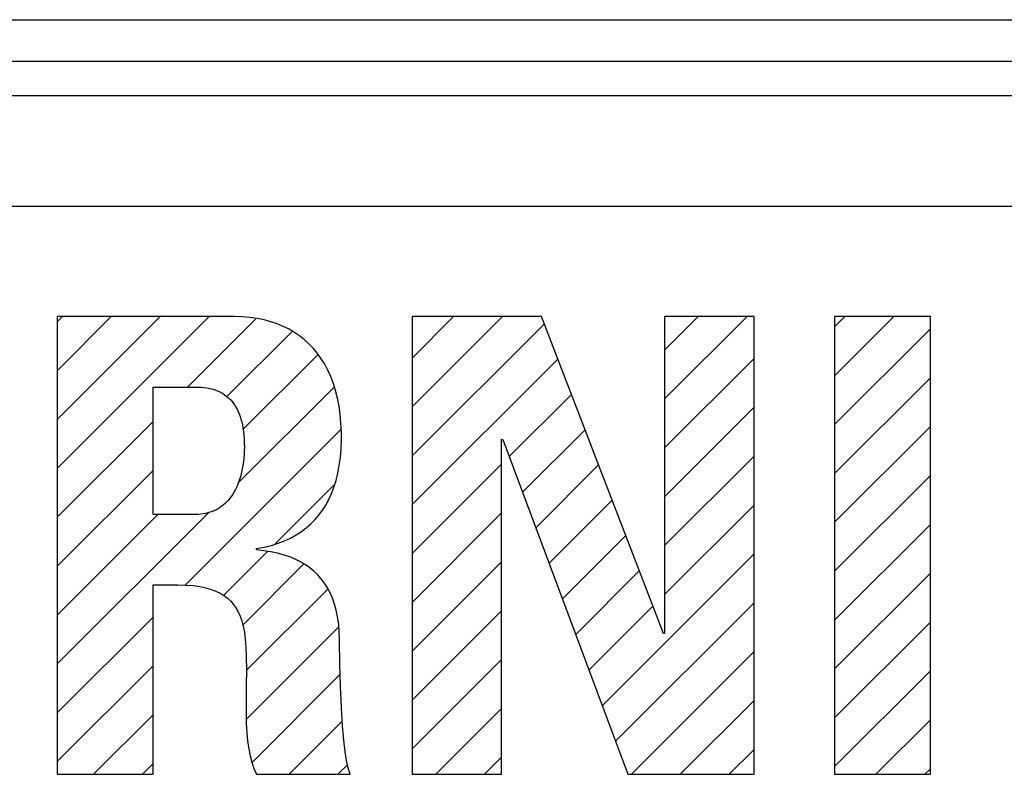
# Model space of a CAD drawing. Header units: millimetres. Extents: x -844 to -217, y -125 to 557.
# Tile 43 of 178: x -588.63 to -581.51, y 181.05 to 186.51. Entities that reach past the tile are written whole.
import ezdxf

# ---------------------------------------------------------------- set-up
doc = ezdxf.new("R2010")
doc.units = ezdxf.units.MM
doc.header["$LTSCALE"] = 23.1
doc.layers.add('R912005577_AM_0', color=7, linetype='CONTINUOUS')

msp = doc.modelspace()

# ---------------------------------------------------------------- linework, layer by layer
at = {"layer": 'R912005577_AM_0', "color": 7}
for p, q in [((-618.6373, 186.5143), (-549.6373, 186.5143)), ((-618.6373, 186.2143), (-549.6373, 186.2143)), ((-549.1374, 185.9643), (-618.6373, 185.9643)), ((-550.0219, 185.1625), (-602.0654, 185.1625)), ((-587.0804, 184.3656), (-588.36, 184.3656)), ((-588.36, 184.3656), (-588.36, 181.0544)), ((-588.36, 184.3282), (-588.3225, 184.3656)), ((-588.36, 183.9746), (-587.969, 184.3656)), ((-588.36, 183.6211), (-587.6154, 184.3656)), ((-588.36, 183.2675), (-587.2619, 184.3656)), ((-587.4174, 183.8565), (-586.9235, 184.3504)), ((-587.0226, 184.3641), (-587.0804, 184.3656)), ((-586.9673, 184.3595), (-587.0226, 184.3641)), ((-586.9144, 184.352), (-586.9673, 184.3595)), ((-586.8638, 184.3418), (-586.9144, 184.352)), ((-586.8156, 184.3288), (-586.8638, 184.3418)), ((-586.7697, 184.3132), (-586.8156, 184.3288)), ((-586.7259, 184.2951), (-586.7697, 184.3132)), ((-584.8579, 184.3656), (-585.7935, 184.3656)), ((-585.7935, 184.3656), (-585.7935, 181.0544)), ((-585.7935, 184.0662), (-585.4941, 184.3656)), ((-585.7935, 183.7127), (-585.1405, 184.3656)), ((-585.7935, 183.3591), (-584.8382, 184.3144)), ((-583.9774, 182.0725), (-584.8579, 184.3656)), ((-583.3216, 184.3656), (-583.9682, 184.3656)), ((-583.9682, 184.3656), (-583.9682, 182.0725)), ((-583.9682, 184.1238), (-583.7263, 184.3656)), ((-583.9682, 183.7702), (-583.3728, 184.3656)), ((-583.3216, 181.0544), (-583.3216, 184.3656)), ((-582.0469, 184.3656), (-582.7394, 184.3656)), ((-582.7394, 184.3656), (-582.7394, 181.0544)), ((-582.7394, 184.2919), (-582.6657, 184.3656)), ((-582.7394, 183.9384), (-582.3121, 184.3656)), ((-582.0469, 181.0544), (-582.0469, 184.3656)), ((-587.1332, 183.7872), (-586.6634, 184.257)), ((-586.6843, 184.2745), (-586.7259, 184.2951)), ((-586.6448, 184.2514), (-586.6843, 184.2745)), ((-586.6074, 184.2259), (-586.6448, 184.2514)), ((-582.7394, 183.5848), (-582.0469, 184.2773)), ((-586.5721, 184.1979), (-586.6074, 184.2259)), ((-586.5387, 184.1675), (-586.5721, 184.1979)), ((-586.5074, 184.1346), (-586.5387, 184.1675)), ((-586.4782, 184.0992), (-586.5074, 184.1346)), ((-587.017, 183.5498), (-586.4738, 184.093)), ((-586.451, 184.0613), (-586.4782, 184.0992)), ((-586.4259, 184.0208), (-586.451, 184.0613)), ((-585.7935, 183.0056), (-584.7401, 184.0589)), ((-583.9682, 183.4167), (-583.3216, 184.0633)), ((-586.403, 183.9776), (-586.4259, 184.0208)), ((-586.3822, 183.9317), (-586.403, 183.9776)), ((-586.3637, 183.883), (-586.3822, 183.9317)), ((-582.7394, 183.2312), (-582.0469, 183.9237)), ((-587.6675, 183.8565), (-587.3602, 183.8565)), ((-587.6675, 182.9347), (-587.6675, 183.8565)), ((-587.3602, 183.8565), (-587.3398, 183.8562)), ((-587.3398, 183.8562), (-587.3182, 183.855)), ((-587.3182, 183.855), (-587.2977, 183.853)), ((-587.2977, 183.853), (-587.2782, 183.8502)), ((-587.2782, 183.8502), (-587.2597, 183.8467)), ((-587.2597, 183.8467), (-587.2421, 183.8425)), ((-587.2421, 183.8425), (-587.2254, 183.8375)), ((-587.2254, 183.8375), (-587.2094, 183.8319)), ((-587.2094, 183.8319), (-587.1942, 183.8257)), ((-587.1942, 183.8257), (-587.1798, 183.8187)), ((-587.1798, 183.8187), (-587.166, 183.8111)), ((-587.0508, 183.1624), (-586.3594, 183.8539)), ((-586.3475, 183.8314), (-586.3637, 183.883)), ((-586.3338, 183.7767), (-586.3475, 183.8314)), ((-587.166, 183.8111), (-587.1528, 183.8029)), ((-587.1528, 183.8029), (-587.1403, 183.7939)), ((-587.1403, 183.7939), (-587.1283, 183.7843)), ((-587.1283, 183.7843), (-587.1169, 183.774)), ((-587.1169, 183.774), (-587.106, 183.7629)), ((-587.106, 183.7629), (-587.0956, 183.751)), ((-587.0956, 183.751), (-587.0858, 183.7384)), ((-586.3226, 183.719), (-586.3338, 183.7767)), ((-585.092, 183.3535), (-584.642, 183.8035)), ((-587.0858, 183.7384), (-587.0765, 183.7249)), ((-587.0765, 183.7249), (-587.0678, 183.7106)), ((-587.0678, 183.7106), (-587.0595, 183.6954)), ((-587.0595, 183.6954), (-587.0518, 183.6792)), ((-587.0518, 183.6792), (-587.0446, 183.6621)), ((-586.3141, 183.6581), (-586.3226, 183.719)), ((-583.9682, 183.0631), (-583.3216, 183.7097)), ((-588.36, 182.9139), (-587.6675, 183.6064)), ((-587.0446, 183.6621), (-587.0379, 183.6438)), ((-587.0379, 183.6438), (-587.0319, 183.6245)), ((-587.0319, 183.6245), (-587.0264, 183.6039)), ((-587.0264, 183.6039), (-587.0215, 183.5821)), ((-586.3084, 183.594), (-586.3141, 183.6581)), ((-587.4387, 182.421), (-586.3077, 183.552)), ((-587.0215, 183.5821), (-587.0173, 183.559)), ((-587.0173, 183.559), (-587.0137, 183.5345)), ((-587.0137, 183.5345), (-587.0109, 183.5085)), ((-586.3056, 183.5265), (-586.3084, 183.594)), ((-584.9959, 183.096), (-584.5439, 183.548)), ((-582.7394, 182.8777), (-582.0469, 183.5702)), ((-587.0109, 183.5085), (-587.0088, 183.481)), ((-587.0088, 183.481), (-587.0075, 183.4518)), ((-586.3079, 183.4109), (-586.3055, 183.4781)), ((-586.3054, 183.4989), (-586.3056, 183.5265)), ((-586.3055, 183.4781), (-586.3054, 183.4989)), ((-585.1468, 183.4759), (-585.1377, 183.4759)), ((-585.1468, 181.0544), (-585.1468, 183.4759)), ((-585.1377, 183.4759), (-584.2342, 181.0544)), ((-587.0074, 183.3961), (-587.0087, 183.3686)), ((-587.0075, 183.4518), (-587.0071, 183.4209)), ((-587.0071, 183.4209), (-587.0074, 183.3961)), ((-586.3131, 183.3477), (-586.3079, 183.4109)), ((-587.0108, 183.3415), (-587.0137, 183.3149)), ((-587.0087, 183.3686), (-587.0108, 183.3415)), ((-586.3211, 183.2884), (-586.3131, 183.3477)), ((-583.9682, 182.7096), (-583.3216, 183.3562)), ((-588.36, 182.5604), (-587.6675, 183.2529)), ((-587.0219, 183.264), (-587.0271, 183.2398)), ((-587.0174, 183.2891), (-587.0219, 183.264)), ((-587.0137, 183.3149), (-587.0174, 183.2891)), ((-586.3316, 183.2328), (-586.3211, 183.2884)), ((-585.7935, 182.652), (-585.1468, 183.2987)), ((-584.8999, 182.8385), (-584.4458, 183.2926)), ((-587.0395, 183.1944), (-587.0467, 183.1731)), ((-587.033, 183.2166), (-587.0395, 183.1944)), ((-587.0271, 183.2398), (-587.033, 183.2166)), ((-586.3597, 183.1316), (-586.3445, 183.1805)), ((-586.3445, 183.1805), (-586.3316, 183.2328)), ((-582.7394, 182.5241), (-582.0469, 183.2166)), ((-587.0714, 183.1155), (-587.0806, 183.0983)), ((-587.0626, 183.1337), (-587.0714, 183.1155)), ((-587.0544, 183.1529), (-587.0626, 183.1337)), ((-587.0467, 183.1731), (-587.0544, 183.1529)), ((-586.7823, 182.7238), (-586.3595, 183.1467)), ((-586.3772, 183.0857), (-586.3597, 183.1316)), ((-587.1221, 183.0391), (-587.1335, 183.0265)), ((-587.1111, 183.0525), (-587.1221, 183.0391)), ((-587.1005, 183.0669), (-587.1111, 183.0525)), ((-587.0903, 183.0821), (-587.1005, 183.0669)), ((-587.0806, 183.0983), (-587.0903, 183.0821)), ((-586.4186, 183.0023), (-586.3968, 183.0426)), ((-586.3968, 183.0426), (-586.3772, 183.0857)), ((-584.8038, 182.5811), (-584.3477, 183.0371)), ((-587.2252, 182.9616), (-587.2401, 182.9554)), ((-587.2108, 182.9685), (-587.2252, 182.9616)), ((-587.1968, 182.9762), (-587.2108, 182.9685)), ((-587.1833, 182.9847), (-587.1968, 182.9762)), ((-587.1702, 182.9939), (-587.1833, 182.9847)), ((-587.1576, 183.004), (-587.1702, 182.9939)), ((-587.1453, 183.0148), (-587.1576, 183.004)), ((-587.1335, 183.0265), (-587.1453, 183.0148)), ((-586.4685, 182.9293), (-586.4425, 182.9646)), ((-586.4425, 182.9646), (-586.4186, 183.0023)), ((-583.9682, 182.356), (-583.3216, 183.0026)), ((-588.36, 181.8533), (-587.2647, 182.9486)), ((-588.36, 182.2068), (-587.6321, 182.9347)), ((-587.3602, 182.9347), (-587.6675, 182.9347)), ((-587.3412, 182.9352), (-587.3602, 182.9347)), ((-587.3228, 182.9365), (-587.3412, 182.9352)), ((-587.3051, 182.9387), (-587.3228, 182.9365)), ((-587.288, 182.9417), (-587.3051, 182.9387)), ((-587.2715, 182.9455), (-587.288, 182.9417)), ((-587.2556, 182.9501), (-587.2715, 182.9455)), ((-587.2401, 182.9554), (-587.2556, 182.9501)), ((-586.5272, 182.8656), (-586.4968, 182.8964)), ((-586.4968, 182.8964), (-586.4685, 182.9293)), ((-585.7935, 182.2985), (-585.1468, 182.9452)), ((-586.5951, 182.8107), (-586.56, 182.8371)), ((-586.56, 182.8371), (-586.5272, 182.8656)), ((-582.7394, 182.1706), (-582.0469, 182.8631)), ((-586.7163, 182.7443), (-586.6732, 182.7642)), ((-586.6732, 182.7642), (-586.6329, 182.7864)), ((-586.6329, 182.7864), (-586.6137, 182.7983)), ((-586.6137, 182.7983), (-586.5951, 182.8107)), ((-584.7077, 182.3236), (-584.2497, 182.7816)), ((-586.92, 182.6871), (-586.864, 182.6978)), ((-586.92, 182.6779), (-586.92, 182.6871)), ((-586.8679, 182.6715), (-586.92, 182.6779)), ((-586.864, 182.6978), (-586.8115, 182.711)), ((-586.8115, 182.711), (-586.7624, 182.7265)), ((-586.7624, 182.7265), (-586.7163, 182.7443)), ((-587.1594, 182.3468), (-586.8392, 182.667)), ((-586.8155, 182.6634), (-586.8679, 182.6715)), ((-586.7668, 182.6534), (-586.8155, 182.6634)), ((-586.7213, 182.6412), (-586.7668, 182.6534)), ((-586.6786, 182.6269), (-586.7213, 182.6412)), ((-586.6387, 182.6105), (-586.6786, 182.6269)), ((-586.6014, 182.5921), (-586.6387, 182.6105)), ((-584.4195, 181.5511), (-583.3216, 182.649)), ((-587.0206, 182.132), (-586.5761, 182.5765)), ((-586.5667, 182.5715), (-586.6014, 182.5921)), ((-586.5343, 182.549), (-586.5667, 182.5715)), ((-586.5042, 182.5243), (-586.5343, 182.549)), ((-585.7935, 181.9449), (-585.1468, 182.5916)), ((-586.4764, 182.4975), (-586.5042, 182.5243)), ((-586.4508, 182.4685), (-586.4764, 182.4975)), ((-586.4273, 182.4373), (-586.4508, 182.4685)), ((-584.6116, 182.0661), (-584.1516, 182.5262)), ((-582.7394, 181.817), (-582.0469, 182.5095)), ((-587.6675, 182.4256), (-587.4886, 182.4256)), ((-587.6675, 181.0544), (-587.6675, 182.4256)), ((-587.4886, 182.4256), (-587.4291, 182.4241)), ((-587.4291, 182.4241), (-587.3759, 182.4198)), ((-587.3759, 182.4198), (-587.3281, 182.413)), ((-587.3281, 182.413), (-587.2853, 182.4039)), ((-587.2853, 182.4039), (-587.2468, 182.3927)), ((-587.2468, 182.3927), (-587.2123, 182.3794)), ((-586.993, 181.8061), (-586.4043, 182.3948)), ((-586.4059, 182.4036), (-586.4273, 182.4373)), ((-586.3867, 182.3673), (-586.4059, 182.4036)), ((-587.2123, 182.3794), (-587.1812, 182.3642)), ((-587.1812, 182.3642), (-587.1669, 182.3559)), ((-587.1669, 182.3559), (-587.1532, 182.3471)), ((-587.1532, 182.3471), (-587.1281, 182.328)), ((-587.1281, 182.328), (-587.1057, 182.3071)), ((-586.3697, 182.3284), (-586.3867, 182.3673)), ((-586.3549, 182.2865), (-586.3697, 182.3284)), ((-587.1057, 182.3071), (-587.0855, 182.284)), ((-587.0855, 182.284), (-587.0676, 182.2587)), ((-587.0676, 182.2587), (-587.0516, 182.2308)), ((-586.3424, 182.2416), (-586.3549, 182.2865)), ((-584.5156, 181.8086), (-584.0535, 182.2707)), ((-584.3234, 181.2936), (-583.3216, 182.2955)), ((-588.36, 181.4997), (-587.6675, 182.1922)), ((-587.0516, 182.2308), (-587.0376, 182.1998)), ((-587.0376, 182.1998), (-587.0255, 182.1654)), ((-586.3325, 182.1933), (-586.3424, 182.2416)), ((-586.3285, 182.1679), (-586.3325, 182.1933)), ((-585.7935, 181.5914), (-585.1468, 182.2381)), ((-587.0255, 182.1654), (-587.0152, 182.1269)), ((-587.0152, 182.1269), (-587.0067, 182.0833)), ((-586.9927, 181.4528), (-586.3236, 182.1219)), ((-586.3252, 182.1415), (-586.3285, 182.1679)), ((-586.3206, 182.0861), (-586.3252, 182.1415)), ((-582.7394, 181.4635), (-582.0469, 182.156)), ((-587.0067, 182.0833), (-587.0002, 182.0333)), ((-586.3191, 182.0267), (-586.3206, 182.0861)), ((-583.9682, 182.0725), (-583.9774, 182.0725)), ((-587.0002, 182.0333), (-586.9957, 181.9749)), ((-586.9957, 181.9749), (-586.9933, 181.904)), ((-586.3191, 182.0128), (-586.3191, 182.0267)), ((-586.3171, 181.8563), (-586.3191, 182.0128)), ((-586.9933, 181.904), (-586.9928, 181.8102)), ((-584.2091, 181.0544), (-583.3216, 181.9419)), ((-588.36, 181.1462), (-587.6675, 181.8387)), ((-586.3123, 181.6887), (-586.3171, 181.8563)), ((-585.7935, 181.2378), (-585.1468, 181.8845)), ((-586.9928, 181.8102), (-586.9933, 181.6965)), ((-586.9487, 181.1433), (-586.3133, 181.7787)), ((-582.7394, 181.1099), (-582.0469, 181.8024)), ((-586.9933, 181.6965), (-586.994, 181.6079)), ((-586.3055, 181.536), (-586.3123, 181.6887)), ((-586.994, 181.6079), (-586.9948, 181.5014)), ((-583.8555, 181.0544), (-583.3216, 181.5884)), ((-588.0982, 181.0544), (-587.6675, 181.4851)), ((-586.9948, 181.5014), (-586.9934, 181.4218)), ((-586.2972, 181.4063), (-586.3055, 181.536)), ((-585.6233, 181.0544), (-585.1468, 181.531)), ((-586.9934, 181.4218), (-586.9899, 181.3543)), ((-586.684, 181.0544), (-586.299, 181.4393)), ((-586.2879, 181.3008), (-586.2972, 181.4063)), ((-582.4413, 181.0544), (-582.0469, 181.4489)), ((-586.9899, 181.3543), (-586.984, 181.2943)), ((-586.984, 181.2943), (-586.9759, 181.2396)), ((-586.2782, 181.2181), (-586.2879, 181.3008)), ((-586.9759, 181.2396), (-586.9655, 181.189)), ((-586.9655, 181.189), (-586.9527, 181.1416)), ((-586.2685, 181.1552), (-586.2782, 181.2181)), ((-583.502, 181.0544), (-583.3216, 181.2348)), ((-587.7446, 181.0544), (-587.6675, 181.1316)), ((-586.9527, 181.1416), (-586.9376, 181.0969)), ((-586.3304, 181.0544), (-586.26, 181.1248)), ((-586.2589, 181.109), (-586.2685, 181.1552)), ((-585.2698, 181.0544), (-585.1468, 181.1774)), ((-588.36, 181.0544), (-587.6675, 181.0544)), ((-586.9376, 181.0969), (-586.92, 181.0544)), ((-586.92, 181.0544), (-586.2412, 181.0544)), ((-586.2497, 181.0764), (-586.2589, 181.109)), ((-586.2412, 181.0544), (-586.2497, 181.0764)), ((-585.7935, 181.0544), (-585.1468, 181.0544)), ((-584.2342, 181.0544), (-583.3216, 181.0544)), ((-582.7394, 181.0544), (-582.0469, 181.0544)), ((-582.0878, 181.0544), (-582.0469, 181.0953))]:
    msp.add_line(p, q, dxfattribs=at)

doc.saveas('drawing.dxf')
